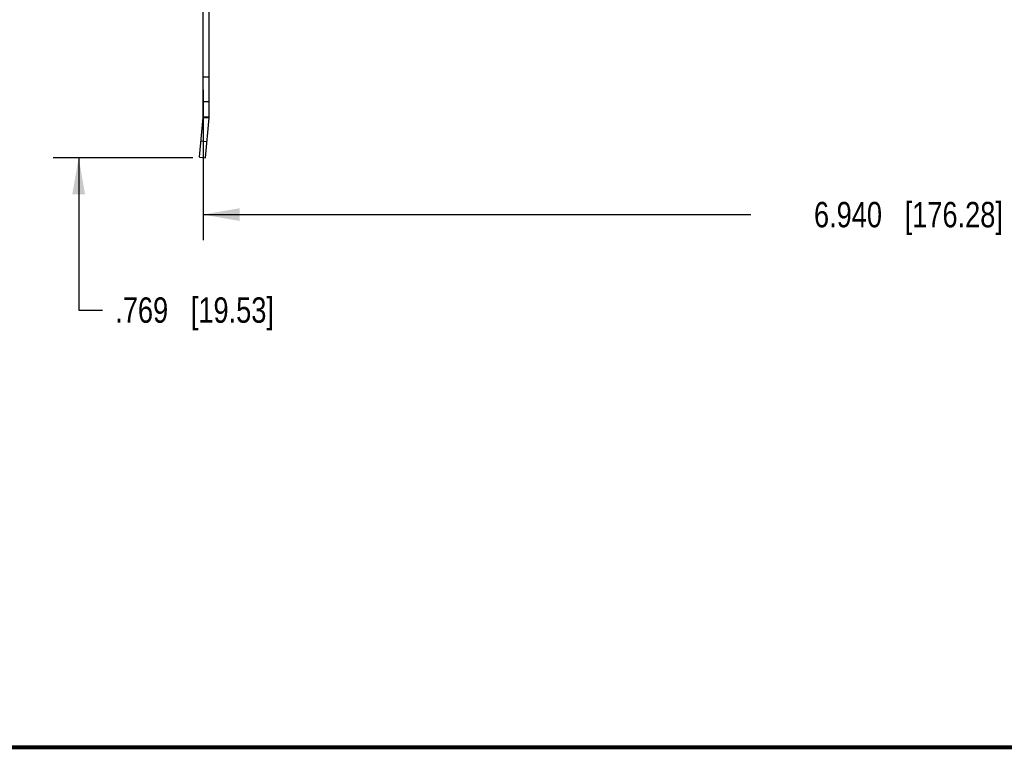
# Model space of a CAD drawing. Header units: inches. Extents: x 0.2 to 16.8, y 0.2 to 10.8.
# Tile 2 of 11: x 6.5 to 11.4, y 0.2 to 3.8. Entities that reach past the tile are written whole.
import ezdxf

# ---------------------------------------------------------------- set-up
doc = ezdxf.new("R2010")
doc.units = ezdxf.units.IN
doc.header["$LTSCALE"] = 0.935
doc.header["$MEASUREMENT"] = 0
doc.layers.get('0').update_dxf_attribs({"linetype": 'CONTINUOUS'})
doc.layers.add('DIMENSIONS', color=7, linetype='CONTINUOUS')
doc.styles.get("Standard").update_dxf_attribs({"font": 'txt', "width": 0.8})
doc.dimstyles.new('DIMSTYLE_1', dxfattribs={"dimtxt": 0.125, "dimasz": 0.18, "dimexe": 0.18, "dimexo": 0.0625, "dimgap": 0.09, "dimtad": 0, "dimtih": 1, "dimtoh": 1, "dimdec": 3, "dimzin": 4, "dimdsep": 46, "dimtxsty": 'STANDARD', "dimblk": '_FILLED', "dimblk1": '_FILLED', "dimblk2": '_FILLED', "dimcen": 0.09, "dimadec": 0, "dimazin": 0, "dimtp": 0.01, "dimtm": 0.01, "dimtfac": 1, "dimtdec": 3, "dimtofl": 0, "dimtmove": 0, "dimatfit": 3, "dimldrblk": '_FILLED', "dimfxl": 1, "dimtolj": 1, "dimtzin": 4, "dimarcsym": 0})

# ---------------------------------------------------------------- blocks, each defined once
blk = doc.blocks.new('_FILLED')
at = {"color": 0, "linetype": 'BYBLOCK'}
blk.add_solid([(0, 0), (-1, 0.174), (-1, -0.174)], dxfattribs=at)
blk = doc.blocks.new('*D1')
at = {"layer": 'DIMENSIONS', "color": 2, "linetype": 'CONTINUOUS'}
for p, q in [((14.3578, 4.192), (14.3578, 2.7552)), ((7.4178, 3.4941), (7.4178, 2.7552)), ((7.4178, 2.8802), (10.1128, 2.8802)), ((14.3578, 2.8802), (11.6628, 2.8802))]:
    blk.add_line(p, q, dxfattribs=at)
at = {"layer": 'DIMENSIONS', "color": 2, "linetype": 'CONTINUOUS', "xscale": 0.18, "yscale": 0.18, "zscale": 0.18, "rotation": 180}
blk.add_blockref('_FILLED', (7.4178, 2.8802), dxfattribs=at)
at = {"layer": 'DIMENSIONS', "color": 2, "linetype": 'CONTINUOUS', "xscale": 0.18, "yscale": 0.18, "zscale": 0.18}
blk.add_blockref('_FILLED', (14.3578, 2.8802), dxfattribs=at)
at = {"layer": 'DIMENSIONS', "color": 2, "linetype": 'CONTINUOUS', "insert": (10.8878, 2.9427), "char_height": 0.125, "width": 1.425, "attachment_point": 2, "line_spacing_factor": 0.9}
blk.add_mtext('6.940{\\Ftxt.shx;\\W1.000000;\\H0.125000; }[176.28]', dxfattribs=at)
blk = doc.blocks.new('*D4')
at = {"layer": 'DIMENSIONS', "color": 2, "linetype": 'CONTINUOUS'}
for p, q in [((6.806, 3.9295), (6.806, 4.2895)), ((7.4253, 3.9295), (6.681, 3.9295)), ((7.368, 3.1604), (6.681, 3.1604)), ((6.806, 3.1604), (6.806, 2.4104)), ((6.806, 2.4104), (6.9235, 2.4104))]:
    blk.add_line(p, q, dxfattribs=at)
at = {"layer": 'DIMENSIONS', "color": 2, "linetype": 'CONTINUOUS', "xscale": 0.18, "yscale": 0.18, "zscale": 0.18}
for p, rotation in [((6.806, 3.9295), 270), ((6.806, 3.1604), 90)]:
    blk.add_blockref('_FILLED', p, dxfattribs=dict(at, rotation=rotation))
at = {"layer": 'DIMENSIONS', "color": 2, "linetype": 'CONTINUOUS', "insert": (6.986, 2.4729), "char_height": 0.125, "width": 1.225, "attachment_point": 1, "line_spacing_factor": 0.9}
blk.add_mtext('.769{\\Ftxt.shx;\\W1.000000;\\H0.125000; }[19.53]', dxfattribs=at)

msp = doc.modelspace()

# ---------------------------------------------------------------- linework, layer by layer
at = {"color": 7, "linetype": 'CONTINUOUS'}
for p, q in [((7.4178, 3.3615), (7.4178, 7.8455)), ((7.4478, 3.3615), (7.4478, 7.8455)), ((7.4478, 3.5566), (7.4178, 3.5566)), ((7.4478, 3.4355), (7.4178, 3.4355)), ((7.4006, 3.163), (7.4177, 3.3584)), ((7.4177, 3.3584), (7.4476, 3.3558)), ((7.4178, 3.3615), (7.4478, 3.3615)), ((7.4305, 3.1604), (7.4476, 3.3558)), ((7.4076, 3.2427), (7.4374, 3.2401)), ((7.4006, 3.163), (7.4305, 3.1604))]:
    msp.add_line(p, q, dxfattribs=at)
at = {"color": 7, "linetype": 'CONTINUOUS', "const_width": 0.02}
msp.add_lwpolyline([(0.25, 0.2586), (16.75, 0.2586)], dxfattribs=at)
at = {"color": 7, "linetype": 'CONTINUOUS'}
for radius in [0.035, 0.065]:
    msp.add_arc((7.3828, 3.3615), radius, 355, 360, dxfattribs=at)

# ---------------------------------------------------------------- dimensions: what is measured, and where the dimension line sits
at = {"layer": 'DIMENSIONS', "color": 2, "linetype": 'CONTINUOUS'}
for base, p1, p2, angle, picture, middle in [((6.806, 3.1604), (7.4253, 3.9295), (7.368, 3.1604), 270, '*D4', (7.5985, 2.4104)), ((7.4178, 2.8802), (14.3578, 4.192), (7.4178, 3.4941), 180, '*D1', (10.7378, 2.8802))]:
    dim = msp.add_linear_dim(base=base, p1=p1, p2=p2, angle=angle, dimstyle='DIMSTYLE_1', dxfattribs=at)
    dim.commit()
    dim.dimension.update_dxf_attribs({"geometry": picture, "text_midpoint": middle, "dimtype": 160})

doc.saveas('drawing.dxf')
